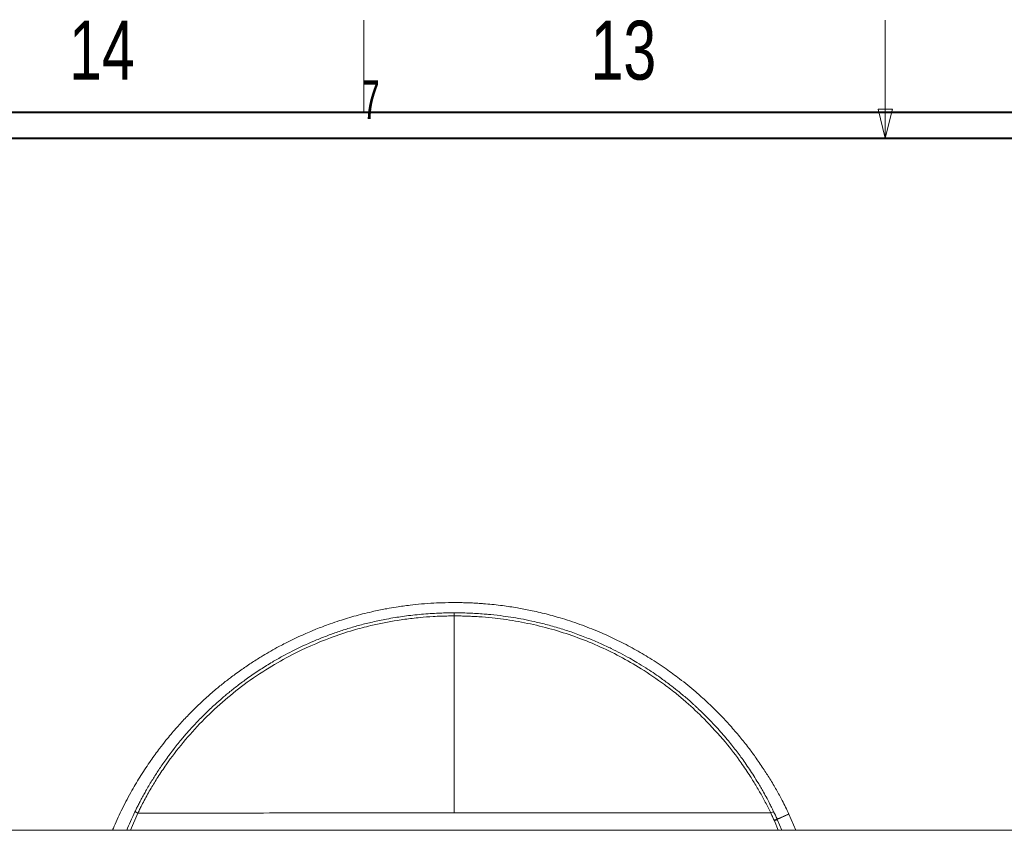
# Model space of a CAD drawing. Header units: millimetres. Extents: x 0 to 863, y 0 to 558.
# Tile 30 of 61: x 126 to 228, y 475 to 558. Entities that reach past the tile are written whole.
import ezdxf

# ---------------------------------------------------------------- set-up
doc = ezdxf.new("R2010")
doc.units = ezdxf.units.MM
doc.styles.add('SLDTEXTSTYLE0', font='TXT', dxfattribs={"width": 0.75})
doc.styles.add('SLDTEXTSTYLE1', font='TXT', dxfattribs={"width": 0.605})

msp = doc.modelspace()

# ---------------------------------------------------------------- linework, layer by layer
at = {"color": 7, "linetype": 'Continuous', "lineweight": 15}
for p, q in [((161.925, 548.8), (161.925, 558.325)), ((215.9, 548.8), (215.9, 558.325)), ((204.723, 475.611), (205.926, 476.187)), ((205.926, 476.187), (206.64, 474.503)), ((204.414, 475.488), (204.385, 475.551)), ((65.979, 474.503), (276.605, 474.503))]:
    msp.add_line(p, q, dxfattribs=at)
at = {"color": 7, "linetype": 'Continuous', "lineweight": 0}
for p, q in [((215.9, 546.1), (215.9, 552.1)), ((215.9, 546.1), (215.15, 549.1)), ((215.15, 549.1), (216.65, 549.1)), ((215.9, 546.1), (216.65, 549.1))]:
    msp.add_line(p, q, dxfattribs=at)
at = {"color": 7, "linetype": 'Continuous', "lineweight": 40}
for p, q in [((10, 548.8), (853.6, 548.8)), ((25.4, 546.1), (838.2, 546.1))]:
    msp.add_line(p, q, dxfattribs=at)
at = {"color": 8, "linetype": 'Continuous', "lineweight": 15}
for p, q in [((138.541, 476.289), (137.78, 474.503)), ((204.807, 474.503), (204.414, 475.488)), ((205.194, 474.503), (204.723, 475.611))]:
    msp.add_line(p, q, dxfattribs=at)
at = {"color": 7, "linetype": 'Continuous', "lineweight": 15}
for points, knots in [([(135.922, 474.503), (135.975, 474.642), (136.272, 475.411), (136.94, 476.792), (137.863, 478.551), (138.853, 480.201), (139.81, 481.647), (140.686, 482.85), (141.549, 483.952), (142.427, 484.992), (143.406, 486.066), (144.347, 487.026), (145.144, 487.788), (145.803, 488.387), (146.317, 488.837), (146.801, 489.246), (147.256, 489.619), (147.691, 489.963), (148.146, 490.312), (148.645, 490.683), (149.174, 491.062), (149.725, 491.442), (150.251, 491.792), (150.783, 492.135), (151.388, 492.512), (152.103, 492.938), (152.836, 493.351), (153.51, 493.713), (154.179, 494.055), (154.936, 494.422), (155.713, 494.777), (156.391, 495.068), (157.014, 495.325), (157.685, 495.587), (158.5, 495.887), (159.371, 496.183), (160.262, 496.461), (161.134, 496.711), (162.041, 496.948), (163.105, 497.197), (164.191, 497.416), (165.437, 497.629), (166.629, 497.795), (167.923, 497.928), (169.131, 498.013), (170.415, 498.064), (171.502, 498.071), (172.407, 498.053), (173.026, 498.03), (173.581, 498.001), (174.074, 497.969), (174.967, 497.9), (176.211, 497.767), (177.756, 497.533), (179.26, 497.248), (180.817, 496.891), (182.616, 496.386), (184.529, 495.738), (186.438, 494.981), (188.23, 494.159), (189.905, 493.279), (191.579, 492.292), (193.144, 491.264), (194.729, 490.107), (196.13, 488.969), (197.53, 487.717), (198.72, 486.552), (199.85, 485.34), (200.825, 484.206), (201.683, 483.128), (202.497, 482.03), (203.237, 480.958), (203.968, 479.812), (204.621, 478.706), (205.285, 477.496), (205.697, 476.654), (205.926, 476.187)], [0, 0, 0, 0, 0.0050532, 0.0280157, 0.0520505, 0.0725345, 0.0933856, 0.1109572, 0.1230681, 0.1409629, 0.1572056, 0.1724237, 0.1866179, 0.1946838, 0.2026904, 0.2098391, 0.2162127, 0.2226962, 0.2286976, 0.2356965, 0.2438023, 0.2508311, 0.2584153, 0.265292, 0.2723165, 0.2826665, 0.2935811, 0.3008977, 0.3086758, 0.3191187, 0.3294617, 0.337698, 0.3441962, 0.3523625, 0.362197, 0.3736996, 0.3836248, 0.3938997, 0.4045242, 0.4154982, 0.4310152, 0.4421685, 0.4584197, 0.4719183, 0.4863702, 0.4995519, 0.5155655, 0.5232945, 0.5303049, 0.5365965, 0.5421694, 0.5470853, 0.5670222, 0.5846608, 0.600183, 0.6190332, 0.6388918, 0.6636665, 0.6876619, 0.7086334, 0.7306255, 0.7519462, 0.7746681, 0.7942317, 0.8186, 0.8359581, 0.8580466, 0.8751589, 0.8922655, 0.9088582, 0.9219775, 0.9386954, 0.9531301, 0.9681379, 0.9823597, 1, 1, 1, 1]), ([(171.292, 497.003), (171.169, 497.003), (170.922, 497.002), (170.552, 496.997), (170.182, 496.988), (169.812, 496.976), (169.28, 496.954), (168.558, 496.912), (167.669, 496.838), (166.776, 496.742), (165.947, 496.633), (165.114, 496.506), (164.087, 496.326), (162.869, 496.073), (161.535, 495.741), (160.287, 495.38), (159.085, 494.986), (157.908, 494.556), (156.375, 493.935), (154.91, 493.252), (153.492, 492.506), (152.399, 491.882), (151.442, 491.288), (150.636, 490.756), (149.867, 490.227), (149.008, 489.597), (148.234, 488.988), (147.69, 488.542), (147.17, 488.103), (146.45, 487.466), (145.53, 486.595), (144.609, 485.66), (143.775, 484.751), (142.987, 483.832), (142.166, 482.809), (141.362, 481.721), (140.628, 480.648), (139.968, 479.615), (139.463, 478.759), (139.084, 478.077), (138.878, 477.692), (138.687, 477.326), (138.513, 476.986), (138.354, 476.664), (138.264, 476.478), (138.238, 476.424)], [0, 0, 0, 0, 0.0090013, 0.0180022, 0.0270024, 0.0360021, 0.0450012, 0.0659171, 0.0887456, 0.1101128, 0.1314566, 0.1497991, 0.1715606, 0.2076116, 0.240577, 0.2718769, 0.3024144, 0.3328501, 0.363398, 0.4231701, 0.45076, 0.4803788, 0.5150604, 0.5330348, 0.5509089, 0.5832061, 0.6107971, 0.6228826, 0.6345998, 0.6605037, 0.6931542, 0.7271019, 0.7564102, 0.7832508, 0.8155621, 0.8522168, 0.8821435, 0.9105597, 0.9418194, 0.9547594, 0.9676424, 0.9737236, 0.9849038, 0.9955761, 1, 1, 1, 1]), ([(138.541, 476.289), (138.58, 476.371), (138.69, 476.597), (138.905, 477.029), (139.201, 477.598), (139.543, 478.226), (140.007, 479.034), (140.635, 480.062), (141.713, 481.672), (143.206, 483.628), (145.797, 486.511), (148.775, 489.114), (151.987, 491.287), (154.942, 492.954), (157.873, 494.248), (160.635, 495.163), (162.949, 495.777), (164.984, 496.178), (166.692, 496.41), (167.928, 496.54), (168.934, 496.616), (169.916, 496.661), (170.643, 496.68), (171.089, 496.682), (171.292, 496.683)], [0, 0, 0, 0, 0.0066736, 0.0185607, 0.0356654, 0.0539658, 0.0713603, 0.1044496, 0.1428174, 0.2143055, 0.2857884, 0.4285338, 0.504603, 0.5713777, 0.6785037, 0.7401251, 0.7856557, 0.8548831, 0.8928092, 0.9126348, 0.9464054, 0.9671762, 0.9850413, 1, 1, 1, 1]), ([(204.343, 476.43), (204.288, 476.544), (204.159, 476.809), (203.931, 477.261), (203.638, 477.822), (203.235, 478.557), (202.78, 479.339), (202.293, 480.125), (201.843, 480.814), (201.4, 481.461), (200.971, 482.061), (200.405, 482.822), (199.789, 483.597), (199.115, 484.394), (198.421, 485.179), (197.56, 486.093), (196.789, 486.848), (196.28, 487.323), (195.984, 487.595), (195.606, 487.932), (195.144, 488.332), (194.727, 488.679), (194.217, 489.093), (193.536, 489.626), (192.455, 490.419), (191.311, 491.187), (190.252, 491.837), (189.387, 492.339), (188.507, 492.818), (187.684, 493.234), (186.983, 493.569), (186.191, 493.93), (185.104, 494.391), (183.751, 494.901), (182.338, 495.369), (180.962, 495.763), (179.656, 496.083), (178.485, 496.329), (177.403, 496.522), (176.281, 496.686), (175.328, 496.795), (174.479, 496.873), (173.858, 496.921), (173.259, 496.956), (172.663, 496.982), (172.02, 497), (171.532, 497.002), (171.292, 497.003)], [0, 0, 0, 0, 0.0092533, 0.0215906, 0.0370118, 0.0555171, 0.0828989, 0.1031237, 0.123093, 0.1430455, 0.1604761, 0.1770306, 0.2123563, 0.232814, 0.2533232, 0.2889296, 0.3245528, 0.3321727, 0.3397825, 0.3539348, 0.3691786, 0.3844129, 0.3935969, 0.4171313, 0.4476352, 0.4915486, 0.5177291, 0.5383333, 0.564624, 0.5908799, 0.605704, 0.6213193, 0.6544796, 0.691929, 0.7268572, 0.7631325, 0.7963826, 0.8249732, 0.8504857, 0.876643, 0.9077068, 0.9204984, 0.9389188, 0.9531047, 0.9643647, 0.9824622, 1, 1, 1, 1]), ([(171.292, 496.683), (171.292, 496.747), (171.292, 496.816), (171.292, 496.93), (171.292, 496.976), (171.292, 497.003)], [0, 0, 0, 0, 0.5, 0.5, 1, 1, 1, 1]), ([(171.292, 496.683), (171.392, 496.683), (171.628, 496.682), (172.033, 496.677), (172.542, 496.664), (173.154, 496.64), (174.06, 496.588), (175.143, 496.496), (176.828, 496.294), (178.881, 495.944), (181.355, 495.344), (183.78, 494.569), (186.931, 493.31), (190.047, 491.664), (192.704, 489.857), (194.234, 488.668), (195.622, 487.498), (197.343, 485.884), (199.249, 483.786), (200.8, 481.769), (201.73, 480.393), (202.249, 479.57), (202.572, 479.038), (202.885, 478.5), (203.188, 477.958), (203.482, 477.41), (203.766, 476.858), (203.947, 476.486), (204.037, 476.3)], [0, 0, 0, 0, 0.0074001, 0.0173531, 0.0298588, 0.044917, 0.0625276, 0.0966653, 0.1250507, 0.1875512, 0.2500448, 0.3125469, 0.3750594, 0.4999994, 0.5714155, 0.6118313, 0.6428489, 0.7053365, 0.7857424, 0.8517235, 0.8929347, 0.9082495, 0.9235591, 0.9388633, 0.9541614, 0.9694523, 0.9847336, 1, 1, 1, 1]), ([(138.238, 476.424), (138.244, 476.422), (138.255, 476.418), (138.275, 476.411), (138.297, 476.402), (138.319, 476.393), (138.341, 476.384), (138.368, 476.372), (138.404, 476.357), (138.451, 476.334), (138.497, 476.311), (138.529, 476.295), (138.541, 476.289)], [0, 0, 0, 0, 0.0954213, 0.1866391, 0.2728803, 0.3535182, 0.4280739, 0.4962066, 0.6212169, 0.7448573, 0.90242, 1, 1, 1, 1]), ([(171.292, 476.297), (170.2, 476.297), (168.017, 476.297), (164.742, 476.297), (161.467, 476.296), (158.292, 476.296), (154.58, 476.294), (150.388, 476.293), (146.244, 476.291), (143.163, 476.289), (141.314, 476.288), (140.266, 476.287), (139.672, 476.287), (139.265, 476.287), (138.898, 476.286), (138.644, 476.288), (138.541, 476.289)], [0, 0, 0, 0, 0.0999981, 0.1999963, 0.2999947, 0.3999935, 0.4908228, 0.6399926, 0.783994, 0.8703957, 0.9222371, 0.9533421, 0.9663951, 0.9766709, 0.9906076, 1, 1, 1, 1]), ([(204.037, 476.3), (203.43, 476.302), (202.131, 476.305), (200.057, 476.307), (197.533, 476.308), (194.628, 476.308), (190.255, 476.307), (185.889, 476.307), (180.885, 476.305), (176.418, 476.302), (173.001, 476.299), (171.292, 476.297)], [0, 0, 0, 0, 0.0556519, 0.1189924, 0.1900215, 0.2869349, 0.3850832, 0.5907227, 0.6869412, 0.8434708, 1, 1, 1, 1]), ([(204.343, 476.43), (204.316, 476.421), (204.272, 476.405), (204.162, 476.358), (204.097, 476.329), (204.037, 476.3)], [0, 0, 0, 0, 0.5, 0.5, 1, 1, 1, 1]), ([(204.385, 475.551), (204.329, 475.676), (204.215, 475.927), (204.096, 476.176), (204.037, 476.3)], [0, 0, 0, 0, 0.4994532, 1, 1, 1, 1]), ([(204.694, 475.675), (204.799, 475.718), (205.008, 475.805), (205.318, 475.936), (205.624, 476.064), (205.826, 476.147), (205.926, 476.187)], [0, 0, 0, 0, 0.2544924, 0.5088301, 0.7579407, 1, 1, 1, 1]), ([(204.694, 475.675), (204.666, 475.666), (204.621, 475.65), (204.513, 475.607), (204.449, 475.58), (204.385, 475.551)], [0, 0, 0, 0, 0.5, 0.5, 1, 1, 1, 1]), ([(204.414, 475.488), (204.478, 475.517), (204.541, 475.544), (204.649, 475.587), (204.694, 475.603), (204.723, 475.611)], [0, 0, 0, 0, 0.5, 0.5, 1, 1, 1, 1]), ([(204.723, 475.611), (204.721, 475.617), (204.716, 475.627), (204.709, 475.643), (204.701, 475.659), (204.697, 475.669), (204.694, 475.675)], [0, 0, 0, 0, 0.2482854, 0.4988927, 0.7500774, 1, 1, 1, 1])]:
    msp.add_open_spline(points, degree=3, knots=knots, dxfattribs=at)
for points in [[(171.292, 496.683), (171.292, 489.884), (171.292, 483.089), (171.292, 476.297)], [(204.694, 475.675), (204.58, 475.928), (204.463, 476.18), (204.343, 476.43)]]:
    msp.add_open_spline(points, degree=3, dxfattribs=at)
at = {"color": 8, "linetype": 'Continuous', "lineweight": 15}
msp.add_open_spline([(138.238, 476.424), (138.081, 476.089), (137.783, 475.455), (137.513, 474.809), (137.386, 474.503)], degree=3, knots=[0, 0, 0, 0, 0.5277633, 1, 1, 1, 1], dxfattribs=at)

# ---------------------------------------------------------------- texts
at = {"color": 7, "linetype": 'Continuous', "lineweight": 0, "attachment_point": 2}
for s, insert, char_height, style in [('14', (134.815, 558.264), 6.096, 'SLDTEXTSTYLE0'), ('13', (188.79, 558.264), 6.096, 'SLDTEXTSTYLE0'), ('7', (162.659, 552.089), 4, 'SLDTEXTSTYLE1')]:
    msp.add_mtext(s, dxfattribs=dict(at, insert=insert, char_height=char_height, style=style))

doc.saveas('drawing.dxf')
